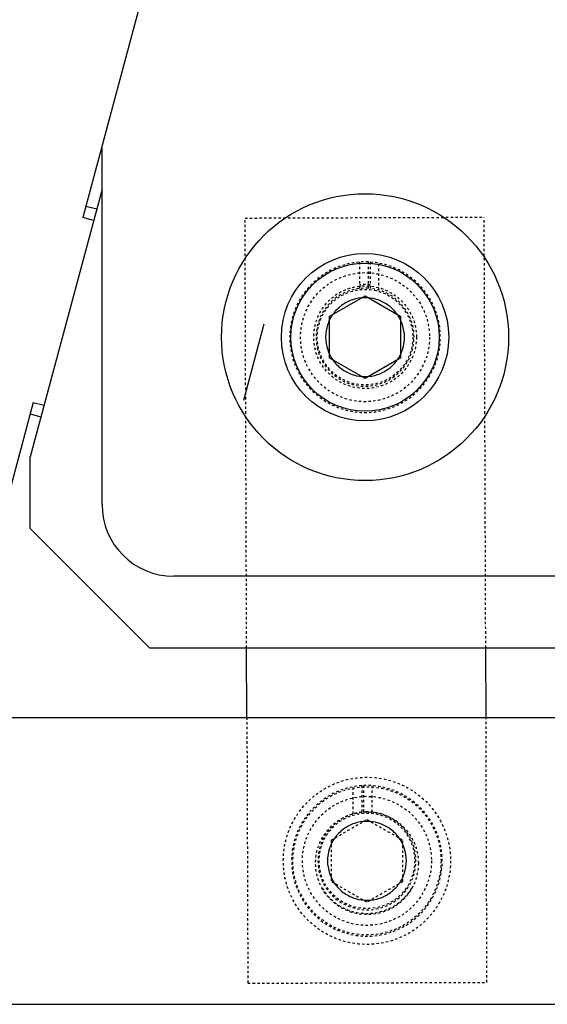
# Model space of a CAD drawing. Header units: millimetres. Extents: x -24622 to 57, y -1603 to 1112.
# Tile 157 of 219: x -693 to -671, y 644 to 685. Entities that reach past the tile are written whole.
import ezdxf

# ---------------------------------------------------------------- set-up
doc = ezdxf.new("R2010")
doc.units = ezdxf.units.MM
doc.linetypes.add('HIDDEN', pattern=[0.2, 0.1, -0.1])
doc.layers.add('DEFAULT_2', color=8, linetype='HIDDEN')

msp = doc.modelspace()

# ---------------------------------------------------------------- linework, layer by layer
at = {"color": 7, "linetype": 'Continuous'}
for p, q in [((-681.868, 709.298), (-690.651, 676.522)), ((-689.847, 664.521), (-689.847, 679.521)), ((-689.847, 677.717), (-692.847, 666.521)), ((-690.521, 677.005), (-690.07, 676.884)), ((-690.2, 676.401), (-690.651, 676.522)), ((-680.347, 672.387), (-678.847, 673.253)), ((-678.847, 673.253), (-677.347, 672.387)), ((-683.08, 672.061), (-683.935, 668.873)), ((-680.347, 672.387), (-680.347, 670.655)), ((-677.347, 670.655), (-677.347, 672.387)), ((-678.847, 669.789), (-680.347, 670.655)), ((-677.347, 670.655), (-678.847, 669.789)), ((-692.721, 668.795), (-696.251, 655.621)), ((-692.721, 668.795), (-692.27, 668.674)), ((-692.851, 668.312), (-692.4, 668.191)), ((-692.847, 663.521), (-692.847, 666.521)), ((-692.847, 663.521), (-687.847, 658.521)), ((-625.768, 661.521), (-686.847, 661.521)), ((-629.847, 658.521), (-687.847, 658.521)), ((-683.789, 655.621), (-683.8, 658.521)), ((-673.789, 655.621), (-673.8, 658.521)), ((-708.768, 655.621), (-625.768, 655.621)), ((-708.768, 643.621), (-588.768, 643.621))]:
    msp.add_line(p, q, dxfattribs=at)
for radius in [6, 3.5, 3.1]:
    msp.add_circle((-678.847, 671.521), radius, dxfattribs=at)
msp.add_arc((-686.847, 664.521), 3, 180, 270, dxfattribs=at)
for points, start_tangent, end_tangent in [([(-677.197, 671.521), (-677.284, 672.049), (-677.532, 672.518), (-677.905, 672.876), (-678.364, 673.099), (-678.87, 673.171), (-679.374, 673.085), (-679.826, 672.849), (-680.183, 672.489), (-680.415, 672.035), (-680.497, 671.521)], (-0.011528, 0.999934), (-0.013631, -0.999907)), ([(-680.497, 671.521), (-680.41, 670.993), (-680.162, 670.525), (-679.789, 670.167), (-679.33, 669.944), (-678.824, 669.872), (-678.32, 669.958), (-677.868, 670.193), (-677.511, 670.554), (-677.279, 671.008), (-677.197, 671.521)], (0.011528, -0.999934), (0.013631, 0.999907)), ([(-677.118, 649.621), (-677.205, 650.15), (-677.453, 650.619), (-677.826, 650.976), (-678.285, 651.199), (-678.791, 651.271), (-679.295, 651.185), (-679.747, 650.949), (-680.104, 650.589), (-680.336, 650.135), (-680.418, 649.621)], (-0.012023, 0.999928), (-0.013236, -0.999912)), ([(-680.418, 649.621), (-680.33, 649.092), (-680.082, 648.624), (-679.709, 648.266), (-679.25, 648.043), (-678.744, 647.972), (-678.24, 648.058), (-677.788, 648.294), (-677.431, 648.654), (-677.2, 649.108), (-677.118, 649.621)], (0.012023, -0.999928), (0.013236, 0.999912))]:
    msp.add_spline(points, degree=3, dxfattribs=dict(at, start_tangent=start_tangent, end_tangent=end_tangent))
at = {"layer": 'DEFAULT_2', "color": 8, "linetype": 'HIDDEN'}
for p, q in [((-683.865, 676.503), (-673.865, 676.539)), ((-683.8, 658.521), (-683.865, 676.503)), ((-673.8, 658.521), (-673.865, 676.539)), ((-679.067, 673.559), (-679.067, 674.664)), ((-678.71, 674.668), (-678.71, 673.567)), ((-678.627, 674.664), (-678.627, 673.559)), ((-678.269, 673.488), (-678.269, 674.618)), ((-683.789, 655.621), (-683.749, 644.503)), ((-673.749, 644.54), (-673.789, 655.621)), ((-679.345, 651.588), (-679.345, 652.718)), ((-678.988, 652.764), (-678.988, 651.659)), ((-678.905, 652.768), (-678.905, 651.667)), ((-678.548, 651.659), (-678.548, 652.764)), ((-680.268, 650.487), (-678.768, 651.353)), ((-678.768, 651.353), (-677.268, 650.487)), ((-680.268, 650.487), (-680.268, 648.755)), ((-677.268, 648.755), (-677.268, 650.487)), ((-678.768, 647.889), (-680.268, 648.755)), ((-677.268, 648.755), (-678.768, 647.889)), ((-683.749, 644.503), (-673.749, 644.54))]:
    msp.add_line(p, q, dxfattribs=at)
for centre, radius in [((-678.847, 671.521), 2.7), ((-678.847, 671.521), 2.15), ((-678.847, 671.521), 2), ((-678.768, 649.621), 3.5), ((-678.768, 649.621), 3.1), ((-678.768, 649.621), 2.7), ((-678.767, 649.521), 2.15), ((-678.768, 649.621), 2)]:
    msp.add_circle(centre, radius, dxfattribs=at)
for centre, radius, start, end in [((-678.847, 671.521), 3.15, 87.4998, 85.9951), ((-678.847, 671.521), 2.2, 84.2608, 95.7392), ((-678.847, 671.521), 2.05, 86.1566, 83.8393), ((-678.768, 649.621), 3.15, 94.005, 92.5002), ((-678.768, 649.621), 2.05, 96.1608, 93.8434), ((-678.768, 649.621), 2.2, 211.3873, 329.0279)]:
    msp.add_arc(centre, radius, start, end, dxfattribs=at)
for points, start_tangent, end_tangent in [([(-679.067, 673.71), (-679.066, 673.668), (-679.045, 673.562)], (0, -1), (0.355412, -0.93471)), ([(-678.605, 673.558), (-678.614, 673.59), (-678.627, 673.71)], (-0.325842, 0.945424), (0, 1))]:
    msp.add_spline(points, degree=3, dxfattribs=dict(at, start_tangent=start_tangent, end_tangent=end_tangent))

doc.saveas('drawing.dxf')
